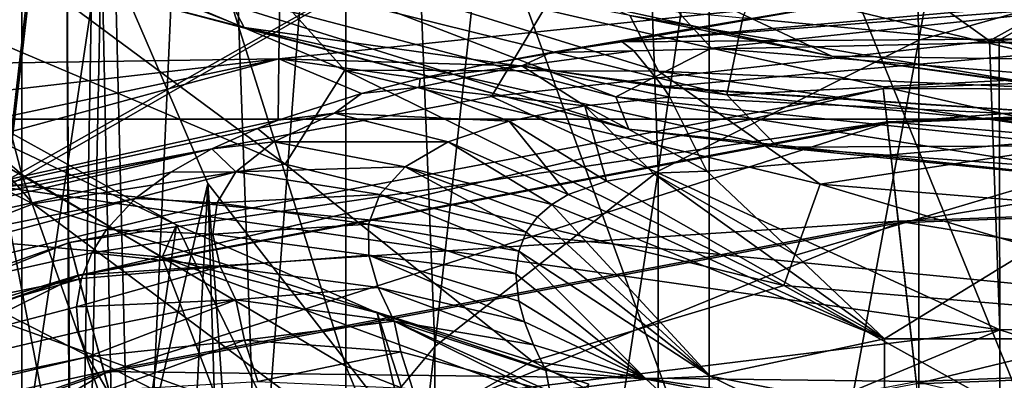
# Model space of a CAD drawing. Header units: metres. Extents: x -40 to 117, y -433 to 89.
# Tile 50 of 256: x -8.77 to -2.95, y -369.43 to -367.3. Entities that reach past the tile are written whole.
import ezdxf

# ---------------------------------------------------------------- set-up
doc = ezdxf.new("R2010")
doc.units = ezdxf.units.M
doc.layers.add('solid_506114_24501146', color=7, linetype='CONTINUOUS')
doc.layers.add('solid_506114_24501146_02', color=7, linetype='CONTINUOUS')

msp = doc.modelspace()

# ---------------------------------------------------------------- linework, layer by layer
at = {"layer": 'solid_506114_24501146'}
for points in [[(-8.511388, -365.277496, 903.615784), (-10.002562, -378.296661, 913.074768), (-10.002562, -352.157715, 894.083679)], [(-3.457262, -367.421051, 885.469238), (-3.686642, -359.080475, 899.113342), (-1.890443, -358.571991, 898.743958)], [(-1.767249, -366.94281, 885.199402), (-3.457262, -367.421051, 885.469238), (-1.890443, -358.571991, 898.743958)], [(-4.996175, -368.194855, 885.905884), (-5.29805, -359.899658, 899.708557), (-3.686642, -359.080475, 899.113342)], [(-3.457262, -367.421051, 885.469238), (-4.996175, -368.194855, 885.905884), (-3.686642, -359.080475, 899.113342)], [(-6.316731, -369.230408, 886.490173), (-6.644253, -360.988739, 900.499817), (-5.29805, -359.899658, 899.708557)], [(-4.996175, -368.194855, 885.905884), (-6.316731, -369.230408, 886.490173), (-5.29805, -359.899658, 899.708557)], [(-7.361216, -370.482452, 887.196655), (-7.657308, -362.292999, 901.447388), (-6.644253, -360.988739, 900.499817)], [(-6.316731, -369.230408, 886.490173), (-7.361216, -370.482452, 887.196655), (-6.644253, -360.988739, 900.499817)], [(-8.758043, -368.213989, 264.13974), (-8.758043, -363.282715, 269.5672), (-10.374224, -362.053558, 268.289612)], [(-10.374224, -366.824768, 263.038361), (-8.758043, -368.213989, 264.13974), (-10.374224, -362.053558, 268.289612)], [(-8.083981, -371.896271, 887.994446), (-8.286494, -363.747314, 902.504028), (-7.657308, -362.292999, 901.447388)], [(-7.361216, -370.482452, 887.196655), (-8.083981, -371.896271, 887.994446), (-7.657308, -362.292999, 901.447388)], [(-13.388494, -363.234619, 366.522186), (-14.180018, -367.634399, 337.865875), (-7.217512, -366.13208, 337.648163)], [(-6.843618, -369.346863, 265.037903), (-6.843618, -364.285004, 270.609039), (-8.758043, -363.282715, 269.5672)], [(-8.758043, -368.213989, 264.13974), (-6.843618, -369.346863, 265.037903), (-8.758043, -363.282715, 269.5672)], [(-8.453436, -373.410065, 888.848572), (-8.5, -365.278351, 903.616394), (-8.286494, -363.747314, 902.504028)], [(-8.083981, -371.896271, 887.994446), (-8.453436, -373.410065, 888.848572), (-8.286494, -363.747314, 902.504028)], [(-4.696142, -370.184784, 265.702209), (-4.696142, -365.026367, 271.379639), (-6.843618, -364.285004, 270.609039)], [(-6.843618, -369.346863, 265.037903), (-4.696142, -370.184784, 265.702209), (-6.843618, -364.285004, 270.609039)], [(-2.388744, -370.699249, 266.110077), (-2.388744, -365.481537, 271.852753), (-4.696142, -365.026367, 271.379639)], [(-4.696142, -370.184784, 265.702209), (-2.388744, -370.699249, 266.110077), (-4.696142, -365.026367, 271.379639)], [(-8.5, -365.278351, 903.616394), (-10.002562, -378.296661, 913.074768), (-8.511388, -365.277496, 903.615784)], [(-8.5, -365.278351, 903.616394), (-8.286702, -366.811157, 904.730042), (-10.002562, -378.296661, 913.074768)], [(-8.453436, -374.957672, 889.721863), (-8.286702, -366.811157, 904.730042), (-8.5, -365.278351, 903.616394)], [(-8.453436, -373.410065, 888.848572), (-8.453436, -374.957672, 889.721863), (-8.5, -365.278351, 903.616394)], [(0, -365.737488, 308.585846), (-3.038566, -367.424561, 305.517273), (-4.958829, -366.052307, 308.612701)], [(0, -365.737488, 308.585846), (-2.983078, -367.420441, 305.516937), (-3.038566, -367.424561, 305.517273)], [(0, -365.737488, 308.585846), (-0.008928, -367.311218, 305.508118), (-2.983078, -367.420441, 305.516937)], [(-4.958829, -366.052307, 308.612701), (-8.968993, -368.316162, 305.589233), (-9.826536, -366.996765, 308.693237)], [(-4.958829, -366.052307, 308.612701), (-8.855974, -368.290497, 305.587158), (-8.968993, -368.316162, 305.589233)], [(-4.958829, -366.052307, 308.612701), (-5.981808, -367.753265, 305.543793), (-8.855974, -368.290497, 305.587158)], [(-4.958829, -366.052307, 308.612701), (-3.038566, -367.424561, 305.517273), (-5.981808, -367.753265, 305.543793)], [(-7.238816, -367.53006, 327.628693), (-7.217512, -366.13208, 337.648163), (-14.180018, -367.634399, 337.865875)], [(-7.238816, -367.53006, 327.628693), (-3.632728, -367.151886, 327.584442), (-7.217512, -366.13208, 337.648163)], [(-10.341407, -366.193451, 926.494812), (-7.442945, -367.344696, 927.700989), (-8.40659, -367.093628, 928.17572)], [(-7.627721, -366.990784, 926.847168), (-7.442945, -367.344696, 927.700989), (-10.341407, -366.193451, 926.494812)], [(-9.413107, -366.51593, 922.771179), (-9.891655, -367.009949, 923.150757), (-7.201661, -368.152832, 924.324219)], [(-6.848957, -367.59668, 923.895874), (-7.555583, -366.811646, 922.911621), (-9.413107, -366.51593, 922.771179)], [(-6.848957, -367.59668, 923.895874), (-9.413107, -366.51593, 922.771179), (-7.201661, -368.152832, 924.324219)], [(-8.540011, -366.890869, 928.908691), (-5.247257, -367.754303, 929.904297), (-7.994238, -366.700043, 929.77124)], [(-5.247257, -367.754303, 929.904297), (-4.681789, -367.468109, 930.692261), (-7.994238, -366.700043, 929.77124)], [(-5.301155, -366.792175, 931.0625), (-7.994238, -366.700043, 929.77124), (-4.681789, -367.468109, 930.692261)], [(-4.264882, -366.697937, 926.635803), (-1.434796, -367.579803, 927.629639), (-4.495901, -367.287292, 927.101196)], [(-4.264882, -366.697937, 926.635803), (-1.348794, -366.967499, 927.144897), (-1.434796, -367.579803, 927.629639)], [(-8.758043, -372.373627, 258.100494), (-8.758043, -368.213989, 264.13974), (-10.374224, -366.824768, 263.038361)], [(-10.374224, -370.849335, 257.19516), (-8.758043, -372.373627, 258.100494), (-10.374224, -366.824768, 263.038361)], [(-8.286702, -366.811157, 904.730042), (-7.657361, -368.266083, 905.787109), (-10.002562, -378.296661, 913.074768)], [(-8.453436, -374.957672, 889.721863), (-8.083981, -376.471436, 890.57605), (-8.286702, -366.811157, 904.730042)], [(-8.083981, -376.471436, 890.57605), (-7.657361, -368.266083, 905.787109), (-8.286702, -366.811157, 904.730042)], [(-5.163849, -367.274933, 922.99762), (-7.555583, -366.811646, 922.911621), (-4.995577, -367.603851, 923.810486)], [(-6.848957, -367.59668, 923.895874), (-4.995577, -367.603851, 923.810486), (-7.555583, -366.811646, 922.911621)], [(-1.822905, -367.162964, 931.670349), (-5.301155, -366.792175, 931.0625), (-4.681789, -367.468109, 930.692261)], [(-5.171202, -367.945343, 929.156311), (-5.247257, -367.754303, 929.904297), (-8.540011, -366.890869, 928.908691)], [(-8.40659, -367.093628, 928.17572), (-5.171202, -367.945343, 929.156311), (-8.540011, -366.890869, 928.908691)], [(-5.277809, -366.901001, 923.336304), (-2.639994, -367.533447, 923.795837), (4.04943, -367.015991, 923.419861)], [(-5.277809, -366.901001, 923.336304), (-5.270654, -367.231293, 922.886658), (-3.971464, -367.514099, 923.271362)], [(-5.277809, -366.901001, 923.336304), (-3.971464, -367.514099, 923.271362), (-2.639994, -367.533447, 923.795837)], [(-3.457262, -374.89325, 870.790955), (-3.457262, -367.421051, 885.469238), (-1.767249, -366.94281, 885.199402)], [(-1.767249, -374.393677, 870.562988), (-3.457262, -374.89325, 870.790955), (-1.767249, -366.94281, 885.199402)], [(-9.891655, -367.009949, 923.150757), (-11.337048, -367.037598, 922.801147), (-8.690141, -368.386078, 924.126038)], [(-7.201661, -368.152832, 924.324219), (-9.891655, -367.009949, 923.150757), (-8.690141, -368.386078, 924.126038)], [(-7.627721, -366.990784, 926.847168), (-4.591298, -367.743286, 927.739014), (-7.442945, -367.344696, 927.700989)], [(-4.495901, -367.287292, 927.101196), (-4.591298, -367.743286, 927.739014), (-7.627721, -366.990784, 926.847168)], [(-8.690141, -368.386078, 924.126038), (-11.337048, -367.037598, 922.801147), (-9.712336, -368.783051, 923.843384)], [(-5.209138, -367.430511, 326.637634), (-0.007254, -367.025421, 327.569672), (-3.632728, -367.151886, 327.584442)], [(-5.209138, -367.430511, 326.637634), (-1.75789, -367.121582, 327.110321), (-0.007254, -367.025421, 327.569672)], [(-7.442945, -367.344696, 927.700989), (-5.171202, -367.945343, 929.156311), (-8.40659, -367.093628, 928.17572)], [(-1.669096, -367.404053, 326.041321), (-1.75789, -367.121582, 327.110321), (-5.209138, -367.430511, 326.637634)], [(-6.029706, -367.565979, 326.369141), (-3.632728, -367.151886, 327.584442), (-7.238816, -367.53006, 327.628693)], [(-6.029706, -367.565979, 326.369141), (-5.631108, -367.493958, 326.525116), (-3.632728, -367.151886, 327.584442)], [(-5.631108, -367.493958, 326.525116), (-5.209138, -367.430511, 326.637634), (-3.632728, -367.151886, 327.584442)], [(-1.822905, -367.162964, 931.670349), (-4.681789, -367.468109, 930.692261), (-1.197238, -367.74707, 931.21991)], [(-8.268282, -371.428223, 914.264893), (-9.972044, -367.196594, 917.586243), (-10.360677, -369.905762, 913.158752)], [(-8.268282, -371.428223, 914.264893), (-8.952064, -367.896637, 918.21759), (-9.972044, -367.196594, 917.586243)], [(-3.971464, -367.514099, 923.271362), (-5.270654, -367.231293, 922.886658), (-5.163849, -367.274933, 922.99762)], [(-2.590426, -367.707031, 923.616272), (-5.163849, -367.274933, 922.99762), (-4.995577, -367.603851, 923.810486)], [(-3.971464, -367.514099, 923.271362), (-5.163849, -367.274933, 922.99762), (-2.590426, -367.707031, 923.616272)], [(-4.495901, -367.287292, 927.101196), (-1.434796, -367.579803, 927.629639), (-4.591298, -367.743286, 927.739014)], [(-7.442945, -367.344696, 927.700989), (-4.289346, -368.05246, 928.558655), (-5.171202, -367.945343, 929.156311)], [(-4.591298, -367.743286, 927.739014), (-4.289346, -368.05246, 928.558655), (-7.442945, -367.344696, 927.700989)], [(-2.983078, -367.420441, 305.516937), (-0.008928, -367.311218, 305.508118), (2.961361, -369.1297, 302.879822)], [(-1.669096, -367.404053, 326.041321), (-5.209138, -367.430511, 326.637634), (-5.141567, -367.483459, 326.335022)], [(-1.669096, -367.404053, 326.041321), (-5.141567, -367.483459, 326.335022), (-4.96775, -367.696228, 325.608185)], [(-1.669096, -367.404053, 326.041321), (-4.96775, -367.696228, 325.608185), (-1.591325, -367.917908, 325.058502)], [(-3.038566, -367.424561, 305.517273), (-2.983078, -367.420441, 305.516937), (-2.979128, -369.131042, 302.87973)], [(-2.979128, -369.131042, 302.87973), (-2.983078, -367.420441, 305.516937), (2.961361, -369.1297, 302.879822)], [(-10.04641, -367.471466, 917.565002), (-8.952064, -367.896637, 918.21759), (-7.843062, -368.51059, 918.789734)], [(-7.928182, -368.701843, 918.752136), (-10.04641, -367.471466, 917.565002), (-7.843062, -368.51059, 918.789734)], [(-9.839442, -368.531769, 917.932495), (-10.04641, -367.471466, 917.565002), (-7.928182, -368.701843, 918.752136)], [(-5.981808, -367.753265, 305.543793), (-3.038566, -367.424561, 305.517273), (-2.979128, -369.131042, 302.87973)], [(-5.141567, -367.483459, 326.335022), (-5.209138, -367.430511, 326.637634), (-5.631108, -367.493958, 326.525116)], [(-5.247257, -367.754303, 929.904297), (-1.770172, -368.121124, 930.502747), (-4.681789, -367.468109, 930.692261)], [(-4.996175, -375.701599, 871.159729), (-4.996175, -368.194855, 885.905884), (-3.457262, -367.421051, 885.469238)], [(-3.457262, -374.89325, 870.790955), (-4.996175, -375.701599, 871.159729), (-3.457262, -367.421051, 885.469238)], [(-1.770172, -368.121124, 930.502747), (-1.197238, -367.74707, 931.21991), (-4.681789, -367.468109, 930.692261)], [(-14.217508, -368.335175, 332.897003), (-14.226274, -369.013062, 327.802216), (-7.238816, -367.53006, 327.628693)], [(-14.220249, -369.425873, 325.287537), (-7.238816, -367.53006, 327.628693), (-14.226274, -369.013062, 327.802216)], [(-7.242157, -367.893677, 325.455414), (-7.238816, -367.53006, 327.628693), (-14.220249, -369.425873, 325.287537)], [(-14.217508, -368.335175, 332.897003), (-7.238816, -367.53006, 327.628693), (-14.180018, -367.634399, 337.865875)], [(-6.749949, -367.735352, 325.926819), (-7.238816, -367.53006, 327.628693), (-7.242157, -367.893677, 325.455414)], [(-6.403036, -367.646545, 326.169037), (-6.029706, -367.565979, 326.369141), (-7.238816, -367.53006, 327.628693)], [(-6.749949, -367.735352, 325.926819), (-6.403036, -367.646545, 326.169037), (-7.238816, -367.53006, 327.628693)], [(-5.802359, -367.572266, 326.21106), (-5.631108, -367.493958, 326.525116), (-6.029706, -367.565979, 326.369141)], [(-5.141567, -367.483459, 326.335022), (-5.631108, -367.493958, 326.525116), (-5.802359, -367.572266, 326.21106)], [(-4.96775, -367.696228, 325.608185), (-5.141567, -367.483459, 326.335022), (-5.802359, -367.572266, 326.21106)], [(-2.637177, -367.69574, 923.573364), (-3.971464, -367.514099, 923.271362), (-2.590426, -367.707031, 923.616272)], [(-2.639994, -367.533447, 923.795837), (-3.971464, -367.514099, 923.271362), (-2.637177, -367.69574, 923.573364)], [(1.224561, -367.522919, 285.68924), (-3.666836, -367.705933, 285.68924), (1.217136, -367.721344, 287.471405)], [(-3.644065, -367.90802, 283.907593), (-3.666836, -367.705933, 285.68924), (1.224561, -367.522919, 285.68924)], [(1.216957, -367.726135, 283.907593), (-3.644065, -367.90802, 283.907593), (1.224561, -367.522919, 285.68924)], [(-5.802359, -367.572266, 326.21106), (-6.403036, -367.646545, 326.169037), (-6.409876, -367.697632, 325.9151)], [(-5.802359, -367.572266, 326.21106), (-6.409876, -367.697632, 325.9151), (-5.429913, -367.808533, 325.375305)], [(-5.802359, -367.572266, 326.21106), (-6.029706, -367.565979, 326.369141), (-6.403036, -367.646545, 326.169037)], [(-5.802359, -367.572266, 326.21106), (-5.429913, -367.808533, 325.375305), (-4.929095, -367.757355, 325.455872)], [(-4.965285, -367.699982, 325.598358), (-5.802359, -367.572266, 326.21106), (-4.929095, -367.757355, 325.455872)], [(-4.965285, -367.699982, 325.598358), (-4.96775, -367.696228, 325.608185), (-5.802359, -367.572266, 326.21106)], [(-1.434796, -367.579803, 927.629639), (-1.395291, -368.03833, 928.270569), (-4.591298, -367.743286, 927.739014)], [(-6.848957, -367.59668, 923.895874), (-7.201661, -368.152832, 924.324219), (-4.25444, -368.868958, 925.172546)], [(-4.040213, -368.270721, 924.710632), (-4.995577, -367.603851, 923.810486), (-6.848957, -367.59668, 923.895874)], [(-4.040213, -368.270721, 924.710632), (-6.848957, -367.59668, 923.895874), (-4.25444, -368.868958, 925.172546)], [(-6.409876, -367.697632, 325.9151), (-6.403036, -367.646545, 326.169037), (-6.749949, -367.735352, 325.926819)], [(-2.590426, -367.707031, 923.616272), (-4.995577, -367.603851, 923.810486), (-2.261156, -368.001404, 924.407959)], [(-4.040213, -368.270721, 924.710632), (-2.261156, -368.001404, 924.407959), (-4.995577, -367.603851, 923.810486)], [(-3.666836, -367.705933, 285.68924), (-8.476322, -368.615936, 285.68924), (-3.644602, -367.903259, 287.471405)], [(-8.423684, -368.812378, 283.907593), (-8.476322, -368.615936, 285.68924), (-3.666836, -367.705933, 285.68924)], [(-3.644065, -367.90802, 283.907593), (-8.423684, -368.812378, 283.907593), (-3.666836, -367.705933, 285.68924)], [(-6.409876, -367.697632, 325.9151), (-6.749949, -367.735352, 325.926819), (-6.90879, -367.850861, 325.464142)], [(-6.409876, -367.697632, 325.9151), (-6.90879, -367.850861, 325.464142), (-5.877921, -367.897858, 325.160217)], [(-6.409876, -367.697632, 325.9151), (-5.877921, -367.897858, 325.160217), (-5.429913, -367.808533, 325.375305)], [(-4.965285, -367.699982, 325.598358), (-1.591325, -367.917908, 325.058502), (-4.96775, -367.696228, 325.608185)], [(-4.965285, -367.699982, 325.598358), (-4.929095, -367.757355, 325.455872), (-1.591325, -367.917908, 325.058502)], [(-3.666836, -367.705933, 285.68924), (-3.644602, -367.903259, 287.471405), (1.217136, -367.721344, 287.471405)], [(-8.855974, -368.290497, 305.587158), (-5.981808, -367.753265, 305.543793), (-2.979128, -369.131042, 302.87973)], [(-6.90879, -367.850861, 325.464142), (-6.749949, -367.735352, 325.926819), (-7.242157, -367.893677, 325.455414)], [(-4.929095, -367.757355, 325.455872), (-5.429913, -367.808533, 325.375305), (-4.708911, -368.194366, 324.648621)], [(-1.754042, -368.307587, 929.748047), (-1.770172, -368.121124, 930.502747), (-5.247257, -367.754303, 929.904297)], [(-5.171202, -367.945343, 929.156311), (-1.754042, -368.307587, 929.748047), (-5.247257, -367.754303, 929.904297)], [(-4.929095, -367.757355, 325.455872), (-4.708911, -368.194366, 324.648621), (-1.591325, -367.917908, 325.058502)], [(-4.591298, -367.743286, 927.739014), (-1.395291, -368.03833, 928.270569), (-4.289346, -368.05246, 928.558655)], [(1.217136, -367.721344, 287.471405), (-3.644602, -367.903259, 287.471405), (1.195055, -368.311493, 289.164612)], [(-3.577434, -368.49939, 282.216003), (-3.644065, -367.90802, 283.907593), (1.216957, -367.726135, 283.907593)], [(1.194705, -368.320831, 282.216003), (-3.577434, -368.49939, 282.216003), (1.216957, -367.726135, 283.907593)], [(-5.429913, -367.808533, 325.375305), (-5.877921, -367.897858, 325.160217), (-5.302933, -368.252289, 324.500244)], [(-5.429913, -367.808533, 325.375305), (-5.026277, -368.206757, 324.615112), (-4.708911, -368.194366, 324.648621)], [(-5.429913, -367.808533, 325.375305), (-5.302933, -368.252289, 324.500244), (-5.026277, -368.206757, 324.615112)], [(-6.90879, -367.850861, 325.464142), (-7.242157, -367.893677, 325.455414), (-7.365366, -367.941437, 325.306427)], [(-6.90879, -367.850861, 325.464142), (-7.365366, -367.941437, 325.306427), (-7.268595, -368.020569, 324.906799)], [(-6.90879, -367.850861, 325.464142), (-7.268595, -368.020569, 324.906799), (-6.237669, -368.020416, 324.820862)], [(-6.90879, -367.850861, 325.464142), (-6.237669, -368.020416, 324.820862), (-5.877921, -367.897858, 325.160217)], [(-7.365366, -367.941437, 325.306427), (-7.242157, -367.893677, 325.455414), (-14.220249, -369.425873, 325.287537)], [(-7.634991, -368.062622, 324.918518), (-7.365366, -367.941437, 325.306427), (-14.220249, -369.425873, 325.287537)], [(-8.268282, -371.428223, 914.264893), (-7.843062, -368.51059, 918.789734), (-8.952064, -367.896637, 918.21759)], [(-8.476322, -368.615936, 285.68924), (-8.424927, -368.807739, 287.471405), (-3.644602, -367.903259, 287.471405)], [(-3.644602, -367.903259, 287.471405), (-8.424927, -368.807739, 287.471405), (-3.578481, -368.490112, 289.164612)], [(-8.269659, -369.387207, 282.216003), (-8.423684, -368.812378, 283.907593), (-3.644065, -367.90802, 283.907593)], [(-3.577434, -368.49939, 282.216003), (-8.269659, -369.387207, 282.216003), (-3.644065, -367.90802, 283.907593)], [(-7.268595, -368.020569, 324.906799), (-7.365366, -367.941437, 325.306427), (-7.634991, -368.062622, 324.918518)], [(-5.877921, -367.897858, 325.160217), (-6.237669, -368.020416, 324.820862), (-5.528665, -368.332672, 324.300171)], [(-5.877921, -367.897858, 325.160217), (-5.528665, -368.332672, 324.300171), (-5.302933, -368.252289, 324.500244)], [(-1.591325, -367.917908, 325.058502), (-4.708911, -368.194366, 324.648621), (-4.184627, -368.689362, 323.914734)], [(-4.184627, -368.689362, 323.914734), (-3.660254, -369.184357, 323.180908), (-1.591325, -367.917908, 325.058502)], [(-3.660254, -369.184357, 323.180908), (3.660254, -369.184357, 323.180908), (-1.591325, -367.917908, 325.058502)], [(-3.644602, -367.903259, 287.471405), (-3.578481, -368.490112, 289.164612), (1.195055, -368.311493, 289.164612)], [(-4.289346, -368.05246, 928.558655), (-1.754042, -368.307587, 929.748047), (-5.171202, -367.945343, 929.156311)], [(-1.087736, -368.512665, 925.193787), (-2.261156, -368.001404, 924.407959), (-4.040213, -368.270721, 924.710632)], [(-7.268595, -368.020569, 324.906799), (-7.634991, -368.062622, 324.918518), (-7.492673, -368.198608, 324.295197)], [(-7.268595, -368.020569, 324.906799), (-7.492673, -368.198608, 324.295197), (-6.491223, -368.167633, 324.389923)], [(-7.268595, -368.020569, 324.906799), (-6.491223, -368.167633, 324.389923), (-6.237669, -368.020416, 324.820862)], [(-6.237669, -368.020416, 324.820862), (-6.491223, -368.167633, 324.389923), (-5.625301, -368.390228, 324.158356)], [(-6.237669, -368.020416, 324.820862), (-5.625301, -368.390228, 324.158356), (-5.528665, -368.332672, 324.300171)], [(-1.395291, -368.03833, 928.270569), (-0.989617, -368.292114, 929.045776), (-4.289346, -368.05246, 928.558655)], [(-4.289346, -368.05246, 928.558655), (-0.989617, -368.292114, 929.045776), (-1.754042, -368.307587, 929.748047)], [(-7.634991, -368.062622, 324.918518), (-14.220249, -369.425873, 325.287537), (-14.21703, -369.601624, 324.458954)], [(-7.876717, -368.199341, 324.470367), (-7.634991, -368.062622, 324.918518), (-14.21703, -369.601624, 324.458954)], [(-7.492673, -368.198608, 324.295197), (-7.634991, -368.062622, 324.918518), (-7.876717, -368.199341, 324.470367)], [(-7.201661, -368.152832, 924.324219), (-8.690141, -368.386078, 924.126038), (-5.741323, -369.316437, 925.134033)], [(-7.492673, -368.198608, 324.295197), (-6.642715, -368.331604, 323.904053), (-6.491223, -368.167633, 324.389923)], [(-4.25444, -368.868958, 925.172546), (-7.201661, -368.152832, 924.324219), (-5.741323, -369.316437, 925.134033)], [(-6.491223, -368.167633, 324.389923), (-6.642715, -368.331604, 323.904053), (-5.777184, -368.555389, 323.756287)], [(-6.491223, -368.167633, 324.389923), (-5.777184, -368.555389, 323.756287), (-5.710072, -368.463562, 323.97879)], [(-6.491223, -368.167633, 324.389923), (-5.710072, -368.463562, 323.97879), (-5.625301, -368.390228, 324.158356)], [(-8.086755, -368.355957, 323.950623), (-7.876717, -368.199341, 324.470367), (-14.21703, -369.601624, 324.458954)], [(-6.843618, -373.616608, 258.838745), (-6.843618, -369.346863, 265.037903), (-8.758043, -368.213989, 264.13974)], [(-8.758043, -372.373627, 258.100494), (-6.843618, -373.616608, 258.838745), (-8.758043, -368.213989, 264.13974)], [(-7.492673, -368.198608, 324.295197), (-7.876717, -368.199341, 324.470367), (-8.086755, -368.355957, 323.950623)], [(-7.492673, -368.198608, 324.295197), (-8.086755, -368.355957, 323.950623), (-7.603843, -368.381012, 323.666443)], [(-7.492673, -368.198608, 324.295197), (-7.603843, -368.381012, 323.666443), (-6.642715, -368.331604, 323.904053)], [(-6.316731, -376.783356, 871.653259), (-6.316731, -369.230408, 886.490173), (-4.996175, -368.194855, 885.905884)], [(-4.996175, -375.701599, 871.159729), (-6.316731, -376.783356, 871.653259), (-4.996175, -368.194855, 885.905884)], [(-5.026277, -368.206757, 324.615112), (-5.302933, -368.252289, 324.500244), (-3.660254, -369.184357, 323.180908)], [(-5.026277, -368.206757, 324.615112), (-4.184627, -368.689362, 323.914734), (-4.708911, -368.194366, 324.648621)], [(-5.026277, -368.206757, 324.615112), (-3.660254, -369.184357, 323.180908), (-4.184627, -368.689362, 323.914734)], [(-7.657361, -368.266083, 905.787109), (-6.863871, -379.561066, 913.993408), (-10.002562, -378.296661, 913.074768)], [(-8.8471, -369.847809, 303.089081), (-8.855974, -368.290497, 305.587158), (-2.979128, -369.131042, 302.87973)], [(-8.083981, -376.471436, 890.57605), (-7.361216, -377.885254, 891.373779), (-7.657361, -368.266083, 905.787109)], [(-7.657361, -368.266083, 905.787109), (-6.64436, -369.570221, 906.734619), (-6.863871, -379.561066, 913.993408)], [(-7.361216, -377.885254, 891.373779), (-6.64436, -369.570221, 906.734619), (-7.657361, -368.266083, 905.787109)], [(-5.302933, -368.252289, 324.500244), (-5.528665, -368.332672, 324.300171), (-3.660254, -369.184357, 323.180908)], [(-4.040213, -368.270721, 924.710632), (-4.25444, -368.868958, 925.172546), (-1.155826, -369.131622, 925.672791)], [(-1.087736, -368.512665, 925.193787), (-4.040213, -368.270721, 924.710632), (-1.155826, -369.131622, 925.672791)], [(-7.603843, -368.381012, 323.666443), (-6.708539, -368.506927, 323.391357), (-6.642715, -368.331604, 323.904053)], [(-6.642715, -368.331604, 323.904053), (-6.708539, -368.506927, 323.391357), (-5.821383, -368.667267, 323.488037)], [(-6.642715, -368.331604, 323.904053), (-5.821383, -368.667267, 323.488037), (-5.777184, -368.555389, 323.756287)], [(-5.528665, -368.332672, 324.300171), (-5.625301, -368.390228, 324.158356), (-3.660254, -369.184357, 323.180908)], [(1.195055, -368.311493, 289.164612), (-3.578481, -368.490112, 289.164612), (1.159426, -369.263672, 290.683716)], [(-3.47029, -369.450317, 280.699463), (-3.577434, -368.49939, 282.216003), (1.194705, -368.320831, 282.216003)], [(1.158924, -369.2771, 280.699463), (-3.47029, -369.450317, 280.699463), (1.194705, -368.320831, 282.216003)], [(-8.086755, -368.355957, 323.950623), (-14.21703, -369.601624, 324.458954), (-14.209702, -369.983002, 322.921631)], [(-8.257595, -368.538116, 323.346252), (-8.086755, -368.355957, 323.950623), (-14.209702, -369.983002, 322.921631)], [(-8.690141, -368.386078, 924.126038), (-9.712336, -368.783051, 923.843384), (-6.704524, -369.868774, 924.968384)], [(-5.741323, -369.316437, 925.134033), (-8.690141, -368.386078, 924.126038), (-6.704524, -369.868774, 924.968384)], [(-7.603843, -368.381012, 323.666443), (-8.086755, -368.355957, 323.950623), (-8.257595, -368.538116, 323.346252)], [(-7.603843, -368.381012, 323.666443), (-8.257595, -368.538116, 323.346252), (-7.628022, -368.5672, 323.039429)], [(-7.603843, -368.381012, 323.666443), (-7.628022, -368.5672, 323.039429), (-6.708539, -368.506927, 323.391357)], [(-5.625301, -368.390228, 324.158356), (-5.710072, -368.463562, 323.97879), (-4.690467, -369.404999, 322.593597)], [(-5.625301, -368.390228, 324.158356), (-4.690467, -369.404999, 322.593597), (-3.660254, -369.184357, 323.180908)], [(-5.710072, -368.463562, 323.97879), (-5.777184, -368.555389, 323.756287), (-4.690467, -369.404999, 322.593597)], [(-8.424927, -368.807739, 287.471405), (-8.27208, -369.378174, 289.164612), (-3.578481, -368.490112, 289.164612)], [(-3.578481, -368.490112, 289.164612), (-8.27208, -369.378174, 289.164612), (-3.471795, -369.436951, 290.683716)], [(-8.021984, -370.311554, 280.699463), (-8.269659, -369.387207, 282.216003), (-3.577434, -368.49939, 282.216003)], [(-8.268282, -371.428223, 914.264893), (-5.842, -372.581268, 915.1026), (-7.843062, -368.51059, 918.789734)], [(-3.47029, -369.450317, 280.699463), (-8.021984, -370.311554, 280.699463), (-3.577434, -368.49939, 282.216003)], [(-7.928182, -368.701843, 918.752136), (-7.843062, -368.51059, 918.789734), (-6.65696, -369.031067, 919.296997)], [(-7.843062, -368.51059, 918.789734), (-5.842, -372.581268, 915.1026), (-6.65696, -369.031067, 919.296997)], [(-7.628022, -368.5672, 323.039429), (-6.706893, -368.690887, 322.868103), (-6.708539, -368.506927, 323.391357)], [(-6.708539, -368.506927, 323.391357), (-5.837402, -368.801544, 323.170532), (-5.821383, -368.667267, 323.488037)], [(-6.708539, -368.506927, 323.391357), (-6.706893, -368.690887, 322.868103), (-5.837402, -368.801544, 323.170532)], [(-3.578481, -368.490112, 289.164612), (-3.471795, -369.436951, 290.683716), (1.159426, -369.263672, 290.683716)], [(-8.344088, -368.675842, 322.894348), (-8.257595, -368.538116, 323.346252), (-14.209702, -369.983002, 322.921631)], [(-9.839442, -368.531769, 917.932495), (-8.124263, -370.268921, 919.210632), (-10.516119, -368.991791, 917.994141)], [(-9.839442, -368.531769, 917.932495), (-7.928182, -368.701843, 918.752136), (-7.539083, -369.710358, 919.078064)], [(-9.839442, -368.531769, 917.932495), (-7.539083, -369.710358, 919.078064), (-8.124263, -370.268921, 919.210632)], [(-7.628022, -368.5672, 323.039429), (-8.257595, -368.538116, 323.346252), (-8.344088, -368.675842, 322.894348)], [(-7.628022, -368.5672, 323.039429), (-8.344088, -368.675842, 322.894348), (-7.585904, -368.757813, 322.422699)], [(-7.628022, -368.5672, 323.039429), (-7.585904, -368.757813, 322.422699), (-6.706893, -368.690887, 322.868103)], [(-5.777184, -368.555389, 323.756287), (-5.821383, -368.667267, 323.488037), (-4.690467, -369.404999, 322.593597)], [(-8.476322, -368.615936, 285.68924), (-13.096461, -370.232605, 285.68924), (-8.424927, -368.807739, 287.471405)], [(-13.015133, -370.419006, 283.907593), (-13.096461, -370.232605, 285.68924), (-8.476322, -368.615936, 285.68924)], [(-8.423684, -368.812378, 283.907593), (-13.015133, -370.419006, 283.907593), (-8.476322, -368.615936, 285.68924)], [(-8.403959, -368.828125, 322.403076), (-8.344088, -368.675842, 322.894348), (-14.209702, -369.983002, 322.921631)], [(-7.585904, -368.757813, 322.422699), (-8.344088, -368.675842, 322.894348), (-8.403959, -368.828125, 322.403076)], [(-7.585904, -368.757813, 322.422699), (-6.652494, -368.882172, 322.343079), (-6.706893, -368.690887, 322.868103)], [(-6.706893, -368.690887, 322.868103), (-5.786904, -369.083221, 322.520508), (-5.819842, -368.96106, 322.799774)], [(-6.706893, -368.690887, 322.868103), (-6.652494, -368.882172, 322.343079), (-5.786904, -369.083221, 322.520508)], [(-6.706893, -368.690887, 322.868103), (-5.819842, -368.96106, 322.799774), (-5.837402, -368.801544, 323.170532)], [(-5.821383, -368.667267, 323.488037), (-5.837402, -368.801544, 323.170532), (-5.067118, -369.422455, 322.336212)], [(-5.821383, -368.667267, 323.488037), (-5.067118, -369.422455, 322.336212), (-4.690467, -369.404999, 322.593597)], [(-7.585904, -368.757813, 322.422699), (-8.403959, -368.828125, 322.403076), (-8.43403, -368.996307, 321.873474)], [(-7.585904, -368.757813, 322.422699), (-8.43403, -368.996307, 321.873474), (-7.493385, -368.953491, 321.819641)], [(-5.529976, -369.58667, 919.689026), (-7.928182, -368.701843, 918.752136), (-6.65696, -369.031067, 919.296997)], [(-7.539083, -369.710358, 919.078064), (-7.928182, -368.701843, 918.752136), (-5.529976, -369.58667, 919.689026)], [(-7.585904, -368.757813, 322.422699), (-7.493385, -368.953491, 321.819641), (-6.652494, -368.882172, 322.343079)], [(-13.096461, -370.232605, 285.68924), (-13.017052, -370.414612, 287.471405), (-8.424927, -368.807739, 287.471405)], [(-8.424927, -368.807739, 287.471405), (-13.017052, -370.414612, 287.471405), (-8.27208, -369.378174, 289.164612)], [(-12.777153, -370.964447, 282.216003), (-13.015133, -370.419006, 283.907593), (-8.423684, -368.812378, 283.907593)], [(-8.269659, -369.387207, 282.216003), (-12.777153, -370.964447, 282.216003), (-8.423684, -368.812378, 283.907593)], [(-9.712336, -368.783051, 923.843384), (-10.73321, -369.111053, 923.289673), (-7.705361, -370.358154, 924.533264)], [(-6.704524, -369.868774, 924.968384), (-9.712336, -368.783051, 923.843384), (-7.705361, -370.358154, 924.533264)], [(-5.837402, -368.801544, 323.170532), (-5.819842, -368.96106, 322.799774), (-5.067118, -369.422455, 322.336212)], [(-8.403959, -368.828125, 322.403076), (-14.209702, -369.983002, 322.921631), (-14.199286, -370.501923, 321.202423)], [(-8.43403, -368.996307, 321.873474), (-8.403959, -368.828125, 322.403076), (-14.199286, -370.501923, 321.202423)], [(-4.25444, -368.868958, 925.172546), (-5.741323, -369.316437, 925.134033), (-2.592086, -369.792389, 925.794922)], [(-1.155826, -369.131622, 925.672791), (-4.25444, -368.868958, 925.172546), (-2.592086, -369.792389, 925.794922)], [(-7.493385, -368.953491, 321.819641), (-6.556866, -369.080139, 321.821045), (-6.652494, -368.882172, 322.343079)], [(-6.652494, -368.882172, 322.343079), (-5.734469, -369.219604, 322.213684), (-5.786904, -369.083221, 322.520508)], [(-6.652494, -368.882172, 322.343079), (-6.556866, -369.080139, 321.821045), (-5.734469, -369.219604, 322.213684)], [(-10.516119, -368.991791, 917.994141), (-8.582849, -370.788544, 919.585876), (-11.08684, -369.433197, 918.31134)], [(-10.516119, -368.991791, 917.994141), (-8.124263, -370.268921, 919.210632), (-8.582849, -370.788544, 919.585876)], [(-7.493385, -368.953491, 321.819641), (-8.43403, -368.996307, 321.873474), (-8.423091, -369.143677, 321.416779)], [(-7.493385, -368.953491, 321.819641), (-8.423091, -369.143677, 321.416779), (-8.366968, -369.291504, 320.960815)], [(-7.440699, -369.191772, 321.087402), (-7.493385, -368.953491, 321.819641), (-8.366968, -369.291504, 320.960815)], [(-7.440699, -369.191772, 321.087402), (-6.556866, -369.080139, 321.821045), (-7.493385, -368.953491, 321.819641)], [(-5.819842, -368.96106, 322.799774), (-5.786904, -369.083221, 322.520508), (-5.067118, -369.422455, 322.336212)], [(-8.423091, -369.143677, 321.416779), (-8.43403, -368.996307, 321.873474), (-14.199286, -370.501923, 321.202423)], [(-6.65696, -369.031067, 919.296997), (-5.842, -372.581268, 915.1026), (-5.842, -371.545013, 916.528931)], [(-6.65696, -369.031067, 919.296997), (-5.842, -371.545013, 916.528931), (-5.406818, -369.451385, 919.735413)], [(-5.529976, -369.58667, 919.689026), (-6.65696, -369.031067, 919.296997), (-5.406818, -369.451385, 919.735413)], [(-7.440699, -369.191772, 321.087402), (-6.518695, -369.26059, 321.268097), (-6.556866, -369.080139, 321.821045)], [(-6.556866, -369.080139, 321.821045), (-5.636524, -369.495514, 321.496338), (-5.660751, -369.371552, 321.877716)], [(-6.518695, -369.26059, 321.268097), (-5.636524, -369.495514, 321.496338), (-6.556866, -369.080139, 321.821045)], [(-6.556866, -369.080139, 321.821045), (-5.660751, -369.371552, 321.877716), (-5.734469, -369.219604, 322.213684)], [(-5.786904, -369.083221, 322.520508), (-5.734469, -369.219604, 322.213684), (-5.067118, -369.422455, 322.336212)], [(-8.366968, -369.291504, 320.960815), (-8.423091, -369.143677, 321.416779), (-14.199286, -370.501923, 321.202423)], [(-7.705361, -370.358154, 924.533264), (-10.73321, -369.111053, 923.289673), (-10.300822, -370.051636, 923.195007)], [(-8.836449, -371.571594, 300.860718), (-8.8471, -369.847809, 303.089081), (-2.979128, -369.131042, 302.87973)], [(-8.836449, -371.571594, 300.860718), (-2.979128, -369.131042, 302.87973), (-2.973493, -371.044647, 300.548615)], [(-2.979128, -369.131042, 302.87973), (2.961361, -369.1297, 302.879822), (2.955757, -371.043243, 300.548859)], [(-2.973493, -371.044647, 300.548615), (-2.979128, -369.131042, 302.87973), (2.955757, -371.043243, 300.548859)], [(-7.440699, -369.191772, 321.087402), (-8.366968, -369.291504, 320.960815), (-8.25243, -369.488708, 320.370697)], [(-7.36194, -369.437439, 320.351563), (-7.440699, -369.191772, 321.087402), (-8.25243, -369.488708, 320.370697)], [(-7.36194, -369.437439, 320.351563), (-6.518695, -369.26059, 321.268097), (-7.440699, -369.191772, 321.087402)], [(-5.734469, -369.219604, 322.213684), (-5.660751, -369.371552, 321.877716), (-5.067118, -369.422455, 322.336212)], [(-4.690467, -369.404999, 322.593597), (-3.660254, -369.606873, 322.41864), (-3.660254, -369.184357, 323.180908)], [(-3.660254, -369.606873, 322.41864), (3.660254, -369.184357, 323.180908), (-3.660254, -369.184357, 323.180908)], [(-3.660254, -369.606873, 322.41864), (3.660254, -369.606873, 322.41864), (3.660254, -369.184357, 323.180908)], [(-7.36194, -369.437439, 320.351563), (-6.448335, -369.477539, 320.57785), (-6.518695, -369.26059, 321.268097)], [(-7.361216, -378.091278, 872.249939), (-7.361216, -370.482452, 887.196655), (-6.316731, -369.230408, 886.490173)], [(-6.316731, -376.783356, 871.653259), (-7.361216, -378.091278, 872.249939), (-6.316731, -369.230408, 886.490173)], [(-6.448335, -369.477539, 320.57785), (-5.636524, -369.495514, 321.496338), (-6.518695, -369.26059, 321.268097)], [(1.159426, -369.263672, 290.683716), (-3.471795, -369.436951, 290.683716), (1.112041, -370.53006, 291.952423)], [(-3.328017, -370.713013, 279.434174), (-3.47029, -369.450317, 280.699463), (1.158924, -369.2771, 280.699463)], [(1.111411, -370.546906, 279.434174), (-3.328017, -370.713013, 279.434174), (1.158924, -369.2771, 280.699463)], [(-8.366968, -369.291504, 320.960815), (-14.199286, -370.501923, 321.202423), (-14.195996, -370.666107, 320.721527)], [(-8.25243, -369.488708, 320.370697), (-8.366968, -369.291504, 320.960815), (-14.195996, -370.666107, 320.721527)], [(-5.741323, -369.316437, 925.134033), (-6.704524, -369.868774, 924.968384), (-3.460226, -370.484406, 925.736328)], [(-2.592086, -369.792389, 925.794922), (-5.741323, -369.316437, 925.134033), (-3.460226, -370.484406, 925.736328)], [(-13.017052, -370.414612, 287.471405), (-12.780894, -370.955872, 289.164612), (-8.27208, -369.378174, 289.164612)], [(-8.27208, -369.378174, 289.164612), (-12.780894, -370.955872, 289.164612), (-8.025463, -370.298553, 290.683716)], [(-12.39448, -371.841553, 280.699463), (-12.777153, -370.964447, 282.216003), (-8.269659, -369.387207, 282.216003)], [(-8.021984, -370.311554, 280.699463), (-12.39448, -371.841553, 280.699463), (-8.269659, -369.387207, 282.216003)], [(-8.27208, -369.378174, 289.164612), (-8.025463, -370.298553, 290.683716), (-3.471795, -369.436951, 290.683716)], [(-4.696142, -374.53598, 259.384796), (-4.696142, -370.184784, 265.702209), (-6.843618, -369.346863, 265.037903)], [(-6.843618, -373.616608, 258.838745), (-4.696142, -374.53598, 259.384796), (-6.843618, -369.346863, 265.037903)], [(-5.067118, -369.422455, 322.336212), (-5.660751, -369.371552, 321.877716), (-5.636524, -369.495514, 321.496338)], [(-5.067118, -369.422455, 322.336212), (-5.636524, -369.495514, 321.496338), (-4.669142, -369.790863, 321.569672)], [(-4.690467, -369.404999, 322.593597), (-5.067118, -369.422455, 322.336212), (-4.37106, -369.560486, 322.39798)], [(-4.37106, -369.560486, 322.39798), (-5.067118, -369.422455, 322.336212), (-4.669142, -369.790863, 321.569672)], [(-4.690467, -369.404999, 322.593597), (-4.37106, -369.560486, 322.39798), (-3.660254, -369.606873, 322.41864)]]:
    msp.add_3dface(points, dxfattribs=at)
at = {"layer": 'solid_506114_24501146_02'}
for points in [[(-12.750234, -367.887268, 193.800003), (-12.010407, -365.448364, 193.800003), (12.750234, -367.887268, 193.800003)], [(-12.010407, -365.448364, 193.800003), (12.010407, -365.448364, 193.800003), (12.750234, -367.887268, 193.800003)], [(-13, -370.423309, 193.800003), (-12.750234, -367.887268, 193.800003), (13, -370.423309, 193.800003)], [(-12.750234, -367.887268, 193.800003), (12.750234, -367.887268, 193.800003), (13, -370.423309, 193.800003)]]:
    msp.add_3dface(points, dxfattribs=at)

doc.saveas('drawing.dxf')
